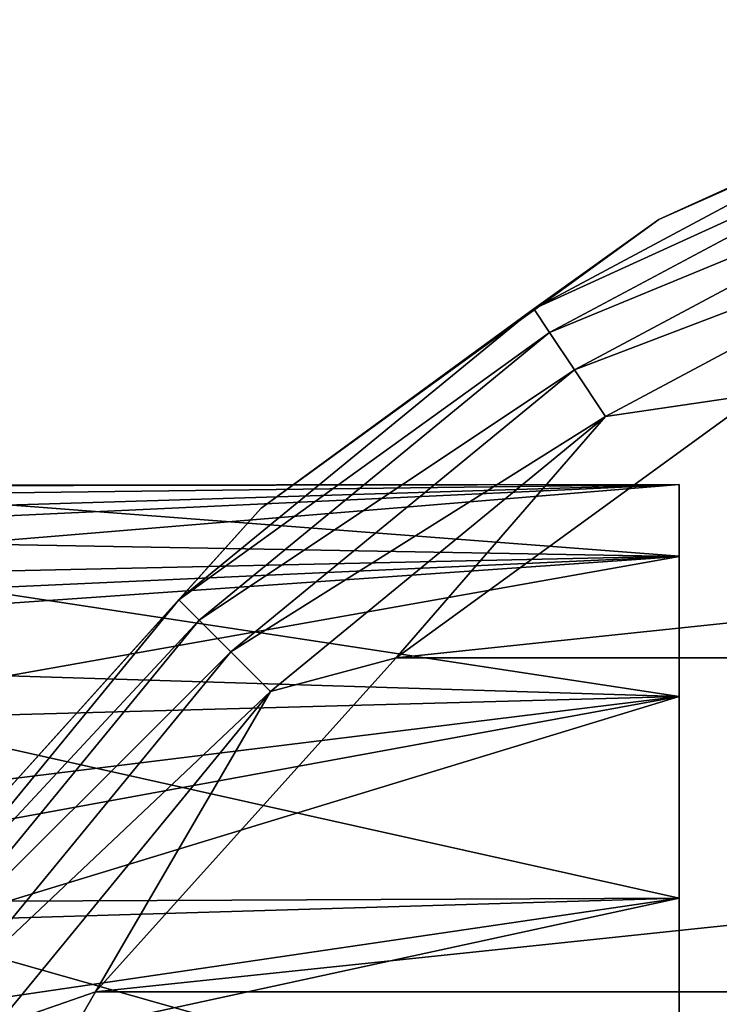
# Model space of a CAD drawing. Header units: millimetres. Extents: x -151 to 151, y -40 to 44.
# Tile 62 of 124: x -102 to -92, y 14 to 28. Entities that reach past the tile are written whole.
import ezdxf

# ---------------------------------------------------------------- set-up
doc = ezdxf.new("R2010")
doc.units = ezdxf.units.MM
doc.header["$LTSCALE"] = 45.597872
for name, color, linetype in [('10', 7, 'CONTINUOUS'), ('458', 7, 'CONTINUOUS'), ('459', 7, 'CONTINUOUS'), ('6', 7, 'CONTINUOUS'), ('9', 7, 'CONTINUOUS')]:
    doc.layers.add(name, color=color, linetype=linetype)

msp = doc.modelspace()

# ---------------------------------------------------------------- linework, layer by layer
at = {"layer": '10', "color": 7, "linetype": 'CONTINUOUS', "true_color": 0xa2afbf}
for points in [[(-85.816, 28.287, -80), (-92.5, 25.311, -80), (-85.816, 28.287, -63), (-85.816, 28.287, -80)], [(-85.816, 28.287, -63), (-92.5, 25.311, -80), (-92.5, 25.311, -63), (-85.816, 28.287, -63)], [(-92.5, 25.311, -80), (-98.42, 21.01, -80), (-92.5, 25.311, -63), (-92.5, 25.311, -80)], [(-92.5, 25.311, -63), (-98.42, 21.01, -80), (-98.42, 21.01, -63), (-92.5, 25.311, -63)], [(-98.42, 21.01, -80), (-103.316, 15.572, -80), (-98.42, 21.01, -63), (-98.42, 21.01, -80)], [(-98.42, 21.01, -63), (-103.316, 15.572, -80), (-103.316, 15.572, -63), (-98.42, 21.01, -63)]]:
    msp.add_3dface(points, dxfattribs=at)
at = {"layer": '458', "color": 7, "linetype": 'CONTINUOUS', "true_color": 0xa2afbf}
for points in [[(-92.2, 11.439, 18.205), (-92.2, 15.203, 15.203), (-102.188, 13.033, 17.021), (-92.2, 11.439, 18.205)], [(-102.188, 13.033, 17.021), (-92.2, 15.203, 15.203), (-102.188, 13.731, 16.463), (-102.188, 13.033, 17.021)], [(-102.188, 13.731, 16.463), (-92.2, 15.203, 15.203), (-102.188, 15.159, 15.159), (-102.188, 13.731, 16.463)]]:
    msp.add_3dface(points, dxfattribs=at)
at = {"layer": '459', "color": 7, "linetype": 'CONTINUOUS', "true_color": 0xa2afbf}
for points in [[(-92.2, 21.365, 2.408), (-92.2, 21.365, -2.407), (-104.227, 21.344, 1.856), (-92.2, 21.365, 2.408)], [(-104.227, 21.344, 1.856), (-92.2, 21.365, -2.407), (-104.203, 21.35, 1.794), (-104.227, 21.344, 1.856)], [(-103.518, 21.015, 4.192), (-92.2, 21.365, 2.408), (-104.227, 21.344, 1.856), (-103.518, 21.015, 4.192)], [(-92.2, 21.365, -2.407), (-104.2, 21.355, 1.728), (-104.203, 21.35, 1.794), (-92.2, 21.365, -2.407)], [(-104.2, 21.213, -3.006), (-104.2, 21.355, 1.728), (-92.2, 21.365, -2.407), (-104.2, 21.213, -3.006)], [(-92.2, 20.294, -7.101), (-104.2, 21.213, -3.006), (-92.2, 21.365, -2.407), (-92.2, 20.294, -7.101)], [(-103.267, 20.847, 4.967), (-92.2, 21.365, 2.408), (-103.518, 21.015, 4.192), (-103.267, 20.847, 4.967)], [(-102.872, 20.479, 6.326), (-92.2, 21.365, 2.408), (-103.267, 20.847, 4.967), (-102.872, 20.479, 6.326)], [(-92.2, 20.293, 7.102), (-92.2, 21.365, 2.408), (-102.872, 20.479, 6.326), (-92.2, 20.293, 7.102)], [(-104.2, 20.034, -7.594), (-104.2, 21.213, -3.006), (-92.2, 20.294, -7.101), (-104.2, 20.034, -7.594)], [(-102.471, 19.824, 8.156), (-92.2, 20.293, 7.102), (-102.872, 20.479, 6.326), (-102.471, 19.824, 8.156)], [(-92.2, 18.205, -11.438), (-104.2, 20.034, -7.594), (-92.2, 20.294, -7.101), (-92.2, 18.205, -11.438)], [(-102.374, 19.579, 8.729), (-92.2, 20.293, 7.102), (-102.471, 19.824, 8.156), (-102.374, 19.579, 8.729)], [(-102.188, 18.514, 10.808), (-92.2, 20.293, 7.102), (-102.374, 19.579, 8.729), (-102.188, 18.514, 10.808)], [(-92.2, 18.204, 11.439), (-92.2, 20.293, 7.102), (-102.188, 18.514, 10.808), (-92.2, 18.204, 11.439)], [(-104.2, 17.876, -11.811), (-104.2, 20.034, -7.594), (-92.2, 18.205, -11.438), (-104.2, 17.876, -11.811)], [(-102.188, 16.976, 13.091), (-92.2, 18.204, 11.439), (-102.188, 18.514, 10.808), (-102.188, 16.976, 13.091)], [(-92.2, 15.203, -15.203), (-104.2, 17.876, -11.811), (-92.2, 18.205, -11.438), (-92.2, 15.203, -15.203)], [(-102.188, 15.159, 15.159), (-92.2, 15.203, 15.203), (-92.2, 18.204, 11.439), (-102.188, 15.159, 15.159)], [(-102.188, 15.159, 15.159), (-92.2, 18.204, 11.439), (-102.188, 16.371, 13.841), (-102.188, 15.159, 15.159)], [(-102.188, 16.371, 13.841), (-92.2, 18.204, 11.439), (-102.188, 16.976, 13.091), (-102.188, 16.371, 13.841)], [(-104.2, 14.844, -15.45), (-104.2, 17.876, -11.811), (-92.2, 15.203, -15.203), (-104.2, 14.844, -15.45)], [(-92.2, 11.438, -18.205), (-104.2, 14.844, -15.45), (-92.2, 15.203, -15.203), (-92.2, 11.438, -18.205)], [(-104.2, 11.086, -18.334), (-104.2, 14.844, -15.45), (-92.2, 11.438, -18.205), (-104.2, 11.086, -18.334)]]:
    msp.add_3dface(points, dxfattribs=at)
at = {"layer": '6', "color": 7, "linetype": 'CONTINUOUS', "true_color": 0xa2afbf}
for points in [[(-53.589, 18.781, -60), (-58.999, 22.712, -60), (-96.411, 18.781, -60), (-53.589, 18.781, -60)], [(-58.999, 22.712, -60), (-91.001, 22.712, -60), (-96.411, 18.781, -60), (-58.999, 22.712, -60)], [(-49.111, 13.808, -60), (-53.589, 18.781, -60), (-100.889, 13.808, -60), (-49.111, 13.808, -60)], [(-53.589, 18.781, -60), (-96.411, 18.781, -60), (-100.889, 13.808, -60), (-53.589, 18.781, -60)], [(-45.767, 8.016, -60), (-49.111, 13.808, -60), (-104.233, 8.016, -60), (-45.767, 8.016, -60)], [(-49.111, 13.808, -60), (-100.889, 13.808, -60), (-104.233, 8.016, -60), (-49.111, 13.808, -60)]]:
    msp.add_3dface(points, dxfattribs=at)
at = {"layer": '9', "color": 7, "linetype": 'CONTINUOUS', "true_color": 0xa2afbf}
for points in [[(-85.816, 28.287, -63), (-92.5, 25.311, -63), (-88.338, 27.2, -62.073), (-85.816, 28.287, -63)], [(-92.5, 25.311, -63), (-94.363, 23.979, -62.073), (-88.338, 27.2, -62.073), (-92.5, 25.311, -63)], [(-94.363, 23.979, -62.073), (-88.174, 26.806, -61.236), (-88.338, 27.2, -62.073), (-94.363, 23.979, -62.073)], [(-94.126, 23.625, -61.236), (-88.174, 26.806, -61.236), (-94.363, 23.979, -62.073), (-94.126, 23.625, -61.236)], [(-94.126, 23.625, -61.236), (-87.92, 26.192, -60.572), (-88.174, 26.806, -61.236), (-94.126, 23.625, -61.236)], [(-93.757, 23.072, -60.572), (-87.92, 26.192, -60.572), (-94.126, 23.625, -61.236), (-93.757, 23.072, -60.572)], [(-93.757, 23.072, -60.572), (-87.6, 25.418, -60.146), (-87.92, 26.192, -60.572), (-93.757, 23.072, -60.572)], [(-93.292, 22.376, -60.146), (-87.6, 25.418, -60.146), (-93.757, 23.072, -60.572), (-93.292, 22.376, -60.146)], [(-87.6, 25.418, -60.146), (-93.292, 22.376, -60.146), (-91.001, 22.712, -60), (-87.6, 25.418, -60.146)], [(-92.5, 25.311, -63), (-98.42, 21.01, -63), (-94.363, 23.979, -62.073), (-92.5, 25.311, -63)], [(-98.42, 21.01, -63), (-99.645, 19.645, -62.073), (-94.363, 23.979, -62.073), (-98.42, 21.01, -63)], [(-99.645, 19.645, -62.073), (-94.126, 23.625, -61.236), (-94.363, 23.979, -62.073), (-99.645, 19.645, -62.073)], [(-99.343, 19.343, -61.236), (-94.126, 23.625, -61.236), (-99.645, 19.645, -62.073), (-99.343, 19.343, -61.236)], [(-99.343, 19.343, -61.236), (-93.757, 23.072, -60.572), (-94.126, 23.625, -61.236), (-99.343, 19.343, -61.236)], [(-98.873, 18.873, -60.572), (-93.757, 23.072, -60.572), (-99.343, 19.343, -61.236), (-98.873, 18.873, -60.572)], [(-98.873, 18.873, -60.572), (-93.292, 22.376, -60.146), (-93.757, 23.072, -60.572), (-98.873, 18.873, -60.572)], [(-91.001, 22.712, -60), (-93.292, 22.376, -60.146), (-96.411, 18.781, -60), (-91.001, 22.712, -60)], [(-98.281, 18.281, -60.146), (-93.292, 22.376, -60.146), (-98.873, 18.873, -60.572), (-98.281, 18.281, -60.146)], [(-93.292, 22.376, -60.146), (-98.281, 18.281, -60.146), (-96.411, 18.781, -60), (-93.292, 22.376, -60.146)], [(-98.42, 21.01, -63), (-103.316, 15.572, -63), (-99.645, 19.645, -62.073), (-98.42, 21.01, -63)], [(-103.316, 15.572, -63), (-103.979, 14.363, -62.073), (-99.645, 19.645, -62.073), (-103.316, 15.572, -63)], [(-103.979, 14.363, -62.073), (-99.343, 19.343, -61.236), (-99.645, 19.645, -62.073), (-103.979, 14.363, -62.073)], [(-103.625, 14.126, -61.236), (-99.343, 19.343, -61.236), (-103.979, 14.363, -62.073), (-103.625, 14.126, -61.236)], [(-103.625, 14.126, -61.236), (-98.873, 18.873, -60.572), (-99.343, 19.343, -61.236), (-103.625, 14.126, -61.236)], [(-103.072, 13.757, -60.572), (-98.873, 18.873, -60.572), (-103.625, 14.126, -61.236), (-103.072, 13.757, -60.572)], [(-103.072, 13.757, -60.572), (-98.281, 18.281, -60.146), (-98.873, 18.873, -60.572), (-103.072, 13.757, -60.572)], [(-96.411, 18.781, -60), (-98.281, 18.281, -60.146), (-100.889, 13.808, -60), (-96.411, 18.781, -60)], [(-102.376, 13.292, -60.146), (-98.281, 18.281, -60.146), (-103.072, 13.757, -60.572), (-102.376, 13.292, -60.146)], [(-98.281, 18.281, -60.146), (-102.376, 13.292, -60.146), (-100.889, 13.808, -60), (-98.281, 18.281, -60.146)], [(-100.889, 13.808, -60), (-102.376, 13.292, -60.146), (-104.233, 8.016, -60), (-100.889, 13.808, -60)]]:
    msp.add_3dface(points, dxfattribs=at)

doc.saveas('drawing.dxf')
